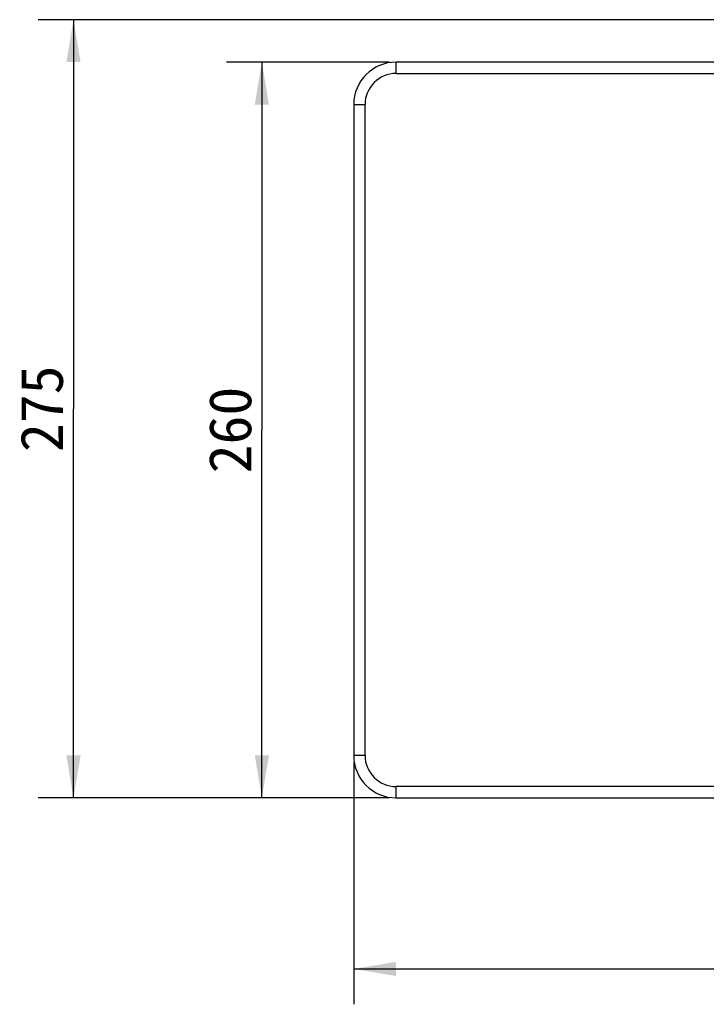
# Model space of a CAD drawing. Header units: millimetres. Extents: x 72 to 394, y 60 to 262.
# Tile 1 of 36: x 72 to 120, y 60 to 130. Entities that reach past the tile are written whole.
import ezdxf
from ezdxf.enums import TextEntityAlignment as Align

# ---------------------------------------------------------------- set-up
doc = ezdxf.new("R2010")
doc.units = ezdxf.units.MM
doc.header["$LTSCALE"] = 23.1
doc.layers.get('0').update_dxf_attribs({"linetype": 'CONTINUOUS'})
doc.layers.add('256', color=7, linetype='CONTINUOUS')
doc.layers.add('51__DRAFT_DIMS', color=7, linetype='CONTINUOUS')
doc.styles.get("Standard").update_dxf_attribs({"font": 'simfang.ttf'})
doc.dimstyles.new('DIMSTYLE_1', dxfattribs={"dimtxt": 3, "dimasz": 3, "dimexe": 2.5, "dimexo": 0.5, "dimgap": 0.75, "dimtad": 1, "dimdsep": 46, "dimtxsty": 'STANDARD', "dimblk": '_FILLED', "dimblk1": '_FILLED', "dimblk2": '_FILLED', "dimcen": 0.09, "dimazin": 2, "dimtp": 0.1, "dimtm": 0.1, "dimtfac": 1, "dimtdec": 0, "dimtofl": 0, "dimtmove": 0, "dimatfit": 3, "dimldrblk": '_FILLED', "dimfxl": 1, "dimtolj": 1, "dimarcsym": 0})

# ---------------------------------------------------------------- blocks, each defined once
blk = doc.blocks.new('_FILLED')
at = {"color": 0, "linetype": 'ByBlock'}
blk.add_solid([(0, 0), (-1, 0.167), (-1, -0.167)], dxfattribs=at)
blk = doc.blocks.new('*D1')
at = {"layer": '51__DRAFT_DIMS', "color": 4}
for p, q in [((88.277, 126.679), (86.527, 126.679)), ((98.018, 126.679), (88.277, 126.679)), ((89.027, 126.679), (89.027, 100.679)), ((89.027, 74.679), (89.027, 100.679)), ((88.277, 74.679), (86.527, 74.679)), ((98.018, 74.679), (88.277, 74.679))]:
    blk.add_line(p, q, dxfattribs=at)
at = {"layer": '51__DRAFT_DIMS', "color": 4, "xscale": 3, "yscale": 3, "zscale": 3}
for p, rotation in [((89.027, 126.679), 90), ((89.027, 74.679), 270)]:
    blk.add_blockref('_FILLED', p, dxfattribs=dict(at, rotation=rotation))
at = {"layer": '51__DRAFT_DIMS', "color": 4}
blk.add_text('260', height=3, rotation=90, dxfattribs=at).set_placement((88.277, 100.679), align=Align.CENTER)
blk = doc.blocks.new('*D2')
at = {"layer": '51__DRAFT_DIMS', "color": 4}
for p, q in [((95.518, 77.179), (95.518, 63.34)), ((171.518, 77.179), (171.518, 63.34)), ((95.518, 63.34), (95.518, 60.09)), ((171.518, 63.34), (171.518, 60.09)), ((95.518, 62.59), (133.518, 62.59)), ((171.518, 62.59), (133.518, 62.59))]:
    blk.add_line(p, q, dxfattribs=at)
at = {"layer": '51__DRAFT_DIMS', "color": 4, "xscale": 3, "yscale": 3, "zscale": 3, "rotation": 180}
blk.add_blockref('_FILLED', (95.518, 62.59), dxfattribs=at)
at = {"layer": '51__DRAFT_DIMS', "color": 4, "xscale": 3, "yscale": 3, "zscale": 3}
blk.add_blockref('_FILLED', (171.518, 62.59), dxfattribs=at)
at = {"layer": '51__DRAFT_DIMS', "color": 4}
blk.add_text('380', height=3, dxfattribs=at).set_placement((133.518, 63.34), align=Align.CENTER)
blk = doc.blocks.new('*D3')
at = {"layer": '51__DRAFT_DIMS', "color": 4}
for p, q in [((74.962, 129.679), (73.212, 129.679)), ((133.018, 129.679), (74.962, 129.679)), ((75.712, 129.679), (75.712, 102.179)), ((75.712, 74.679), (75.712, 102.179)), ((74.962, 74.679), (73.212, 74.679)), ((98.018, 74.679), (74.962, 74.679))]:
    blk.add_line(p, q, dxfattribs=at)
at = {"layer": '51__DRAFT_DIMS', "color": 4, "xscale": 3, "yscale": 3, "zscale": 3}
for p, rotation in [((75.712, 129.679), 90), ((75.712, 74.679), 270)]:
    blk.add_blockref('_FILLED', p, dxfattribs=dict(at, rotation=rotation))
at = {"layer": '51__DRAFT_DIMS', "color": 4}
blk.add_text('275', height=3, rotation=90, dxfattribs=at).set_placement((74.962, 102.179), align=Align.CENTER)

msp = doc.modelspace()

# ---------------------------------------------------------------- linework, layer by layer
at = {"layer": '256', "color": 4}
for p, q in [((98.518, 125.879), (98.518, 126.679)), ((98.518, 125.879), (132.168, 125.879)), ((95.518, 123.679), (96.318, 123.679)), ((96.318, 77.679), (96.318, 123.679)), ((96.318, 77.679), (95.518, 77.679)), ((98.518, 74.679), (98.518, 75.479)), ((168.518, 75.479), (98.518, 75.479))]:
    msp.add_line(p, q, dxfattribs=at)
at = {"layer": '256', "color": 7}
for p, q in [((130.321, 126.679), (98.518, 126.679)), ((95.518, 123.679), (95.518, 77.679)), ((98.518, 74.679), (168.518, 74.679))]:
    msp.add_line(p, q, dxfattribs=at)
for centre, start, end in [((98.518, 123.679), 90, 180), ((98.518, 77.679), 180, 270)]:
    msp.add_arc(centre, 3, start, end, dxfattribs=at)
at = {"layer": '256', "color": 4}
for centre, start, end in [((98.518, 123.679), 90, 180), ((98.518, 77.679), 180, 270)]:
    msp.add_arc(centre, 2.2, start, end, dxfattribs=at)

# ---------------------------------------------------------------- dimensions: what is measured, and where the dimension line sits
at = {"layer": '51__DRAFT_DIMS', "color": 4}
for base, p1, p2, angle, text, picture, middle in [((75.712, 129.679), (98.518, 74.679), (133.518, 129.679), 90, '275', '*D3', (75.712, 102.12)), ((89.027, 74.679), (98.518, 126.679), (98.518, 74.679), 270, '260', '*D1', (89.027, 100.65))]:
    dim = msp.add_linear_dim(base=base, p1=p1, p2=p2, angle=angle, text=text, dimstyle='DIMSTYLE_1', dxfattribs=at)
    dim.commit()
    dim.dimension.update_dxf_attribs({"geometry": picture, "text_midpoint": middle, "dimtype": 160})
dim = msp.add_linear_dim(base=(171.518, 62.59), p1=(95.518, 77.679), p2=(171.518, 77.679), text='380', dimstyle='DIMSTYLE_1', dxfattribs=at)
dim.commit()
dim.dimension.update_dxf_attribs({"geometry": '*D2', "text_midpoint": (133.506, 62.59), "dimtype": 160})

doc.saveas('drawing.dxf')
